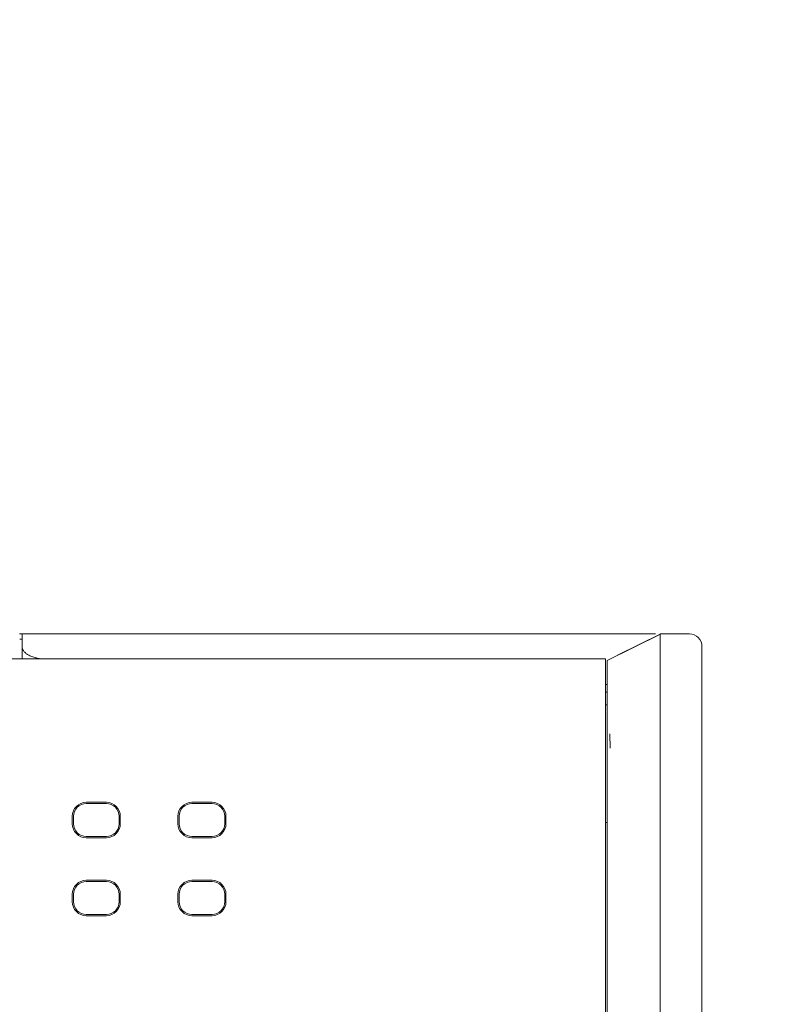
# Model space of a CAD drawing. Header units: millimetres. Extents: x -1114 to 1396, y -630 to 631.
# Tile 144 of 256: x -11 to 20, y -452 to -413. Entities that reach past the tile are written whole.
import ezdxf

# ---------------------------------------------------------------- set-up
doc = ezdxf.new("R2010")
doc.units = ezdxf.units.MM
doc.header["$MEASUREMENT"] = 0

msp = doc.modelspace()

# ---------------------------------------------------------------- linework, layer by layer
at = {"lineweight": 18}
for points, knots in [([(1038.9843, -629.7647), (1038.9843, -629.7647), (-1111.4882, -629.7647), (-1111.4882, -629.7647), (-1111.4882, -629.7647), (-1111.4882, -629.7647), (-1111.4882, 630.7883), (-1111.4882, 630.7883), (-1111.4882, 630.7883), (-1111.4882, 630.7883), (1038.9843, 630.7883), (1038.9843, 630.7883)], [0, 0, 0, 0, 0.3333333, 0.3333333, 0.3333333, 0.3333333, 0.6666667, 0.6666667, 0.6666667, 0.6666667, 1, 1, 1, 1]), ([(-10.6301, -437.5041), (-10.6301, -437.5013), (-10.6301, -437.4985), (-10.6301, -437.4957), (-10.6301, -437.4957), (-10.6301, -437.3318), (-10.6301, -437.168), (-10.6301, -437.0041)], [0, 0, 0, 0, 0.5, 0.5, 0.5, 0.5, 1, 1, 1, 1]), ([(9.8546, -437.0041), (9.3721, -437.0041), (8.8959, -437.0041), (8.4098, -437.0041), (8.4098, -437.0041), (7.9541, -437.0041), (7.4897, -437.0041), (7.0511, -437.0041)], [0, 0, 0, 0, 0.5, 0.5, 0.5, 0.5, 1, 1, 1, 1]), ([(14.4247, -437.0041), (14.3863, -437.0041), (14.3432, -437.0041), (14.2954, -437.0041), (14.2954, -437.0041), (14.2477, -437.0041), (14.1952, -437.0041), (14.1378, -437.0041), (14.1378, -437.0041), (14.0804, -437.0041), (14.0183, -437.0041), (13.9513, -437.0041), (13.9513, -437.0041), (13.9178, -437.0041), (13.8831, -437.0041), (13.8472, -437.0041), (13.8472, -437.0041), (13.8113, -437.0041), (13.7741, -437.0041), (13.736, -437.0041), (13.736, -437.0041), (13.6597, -437.0041), (13.5797, -437.0041), (13.496, -437.0041), (13.496, -437.0041), (13.4123, -437.0041), (13.3249, -437.0041), (13.2339, -437.0041), (13.2339, -437.0041), (13.1429, -437.0041), (13.0482, -437.0041), (12.9499, -437.0041), (12.9499, -437.0041), (12.9007, -437.0041), (12.8505, -437.0041), (12.7995, -437.0041), (12.7995, -437.0041), (12.7484, -437.0041), (12.6967, -437.0041), (12.6444, -437.0041), (12.6444, -437.0041), (12.54, -437.0041), (12.4333, -437.0041), (12.3246, -437.0041), (12.3246, -437.0041), (12.2159, -437.0041), (12.105, -437.0041), (11.992, -437.0041), (11.992, -437.0041), (11.8791, -437.0041), (11.7638, -437.0041), (11.6465, -437.0041), (11.6465, -437.0041), (11.5878, -437.0041), (11.5285, -437.0041), (11.4693, -437.0041), (11.4693, -437.0041), (11.41, -437.0041), (11.3507, -437.0041), (11.2913, -437.0041), (11.2913, -437.0041), (11.0538, -437.0041), (10.8145, -437.0041), (10.5747, -437.0041), (10.5747, -437.0041), (10.3348, -437.0041), (10.0944, -437.0041), (9.8546, -437.0041)], [0, 0, 0, 0, 0.0588235, 0.0588235, 0.0588235, 0.0588235, 0.1176471, 0.1176471, 0.1176471, 0.1176471, 0.1764706, 0.1764706, 0.1764706, 0.1764706, 0.2352941, 0.2352941, 0.2352941, 0.2352941, 0.2941176, 0.2941176, 0.2941176, 0.2941176, 0.3529412, 0.3529412, 0.3529412, 0.3529412, 0.4117647, 0.4117647, 0.4117647, 0.4117647, 0.4705882, 0.4705882, 0.4705882, 0.4705882, 0.5294118, 0.5294118, 0.5294118, 0.5294118, 0.5882353, 0.5882353, 0.5882353, 0.5882353, 0.6470588, 0.6470588, 0.6470588, 0.6470588, 0.7058824, 0.7058824, 0.7058824, 0.7058824, 0.7647059, 0.7647059, 0.7647059, 0.7647059, 0.8235294, 0.8235294, 0.8235294, 0.8235294, 0.8823529, 0.8823529, 0.8823529, 0.8823529, 0.9411765, 0.9411765, 0.9411765, 0.9411765, 1, 1, 1, 1]), ([(14.6313, -437.0041), (14.6313, -437.0041), (14.6277, -437.0059), (14.6277, -437.0059), (14.6277, -437.0059), (14.6277, -437.0059), (14.6277, -437.0059), (14.6277, -437.0059), (14.6277, -437.0059), (14.6277, -437.0059), (12.5291, -438.0546), (12.5291, -438.0546)], [0, 0, 0, 0, 0.3333333, 0.3333333, 0.3333333, 0.3333333, 0.6666667, 0.6666667, 0.6666667, 0.6666667, 1, 1, 1, 1]), ([(14.6235, -437.0041), (14.6257, -437.0041), (14.6252, -437.007), (14.6238, -437.0126), (14.6238, -437.0126), (14.6224, -437.0183), (14.6201, -437.0268), (14.6184, -437.038), (14.6184, -437.038), (14.6167, -437.0492), (14.6156, -437.0632), (14.6165, -437.0799), (14.6165, -437.0799), (14.6168, -437.0841), (14.6172, -437.0885), (14.6176, -437.093), (14.6176, -437.093), (14.618, -437.0975), (14.6184, -437.1022), (14.6188, -437.1071), (14.6188, -437.1071), (14.6195, -437.1169), (14.6202, -437.1273), (14.6207, -437.1385), (14.6207, -437.1385), (14.6213, -437.1497), (14.6218, -437.1616), (14.6222, -437.1742), (14.6222, -437.1742), (14.6226, -437.1868), (14.6229, -437.2), (14.6232, -437.2138), (14.6232, -437.2138), (14.6237, -437.2416), (14.6239, -437.2718), (14.624, -437.3045), (14.624, -437.3045), (14.6242, -437.3699), (14.6236, -437.445), (14.6233, -437.5301), (14.6233, -437.5301), (14.6232, -437.5513), (14.6231, -437.5732), (14.623, -437.5957), (14.623, -437.5957), (14.623, -437.6182), (14.623, -437.6414), (14.623, -437.6652), (14.623, -437.6652), (14.623, -437.7127), (14.6232, -437.7621), (14.6234, -437.8134), (14.6234, -437.8134), (14.6237, -437.9161), (14.6236, -438.0262), (14.6236, -438.1439), (14.6236, -438.1439), (14.6235, -438.2027), (14.6235, -438.2634), (14.6235, -438.326), (14.6235, -438.326), (14.6235, -438.3573), (14.6236, -438.3891), (14.6236, -438.4213), (14.6236, -438.4213), (14.6236, -438.4535), (14.6236, -438.486), (14.6236, -438.5188), (14.6236, -438.5188), (14.6236, -438.65), (14.6236, -438.7859), (14.6234, -438.9263)], [0, 0, 0, 0, 0.0555556, 0.0555556, 0.0555556, 0.0555556, 0.1111111, 0.1111111, 0.1111111, 0.1111111, 0.1666667, 0.1666667, 0.1666667, 0.1666667, 0.2222222, 0.2222222, 0.2222222, 0.2222222, 0.2777778, 0.2777778, 0.2777778, 0.2777778, 0.3333333, 0.3333333, 0.3333333, 0.3333333, 0.3888889, 0.3888889, 0.3888889, 0.3888889, 0.4444444, 0.4444444, 0.4444444, 0.4444444, 0.5, 0.5, 0.5, 0.5, 0.5555556, 0.5555556, 0.5555556, 0.5555556, 0.6111111, 0.6111111, 0.6111111, 0.6111111, 0.6666667, 0.6666667, 0.6666667, 0.6666667, 0.7222222, 0.7222222, 0.7222222, 0.7222222, 0.7777778, 0.7777778, 0.7777778, 0.7777778, 0.8333333, 0.8333333, 0.8333333, 0.8333333, 0.8888889, 0.8888889, 0.8888889, 0.8888889, 0.9444444, 0.9444444, 0.9444444, 0.9444444, 1, 1, 1, 1]), ([(14.6313, -437.0041), (14.6344, -437.0041), (14.6304, -437.0041), (14.6268, -437.0041), (14.6268, -437.0041), (14.6232, -437.0041), (14.62, -437.0041), (14.6235, -437.0041)], [0, 0, 0, 0, 0.5, 0.5, 0.5, 0.5, 1, 1, 1, 1]), ([(16.2758, -437.5041), (16.2758, -437.3715), (16.2231, -437.2443), (16.1294, -437.1505), (16.1294, -437.1505), (16.0356, -437.0568), (15.9084, -437.0041), (15.7758, -437.0041)], [0, 0, 0, 0, 0.5, 0.5, 0.5, 0.5, 1, 1, 1, 1]), ([(-10.6301, -437.5041), (-10.6301, -437.5354), (-10.6243, -437.5662), (-10.6128, -437.5967), (-10.6128, -437.5967), (-10.6071, -437.6119), (-10.5999, -437.627), (-10.5913, -437.642), (-10.5913, -437.642), (-10.5827, -437.657), (-10.5726, -437.6719), (-10.5611, -437.6866), (-10.5611, -437.6866), (-10.5379, -437.7162), (-10.5094, -437.7443), (-10.4755, -437.7712), (-10.4755, -437.7712), (-10.4585, -437.7846), (-10.4402, -437.7976), (-10.4205, -437.8104), (-10.4205, -437.8104), (-10.4008, -437.8231), (-10.3797, -437.8355), (-10.3571, -437.8474), (-10.3571, -437.8474), (-10.3119, -437.8713), (-10.2623, -437.8929), (-10.2084, -437.912), (-10.2084, -437.912), (-10.1814, -437.9216), (-10.1533, -437.9305), (-10.124, -437.9388), (-10.124, -437.9388), (-10.1094, -437.943), (-10.0944, -437.947), (-10.0792, -437.9508), (-10.0792, -437.9508), (-10.064, -437.9547), (-10.0484, -437.9583), (-10.0327, -437.9618), (-10.0327, -437.9618), (-9.981, -437.9731), (-9.9277, -437.9823), (-9.8728, -437.9891)], [0, 0, 0, 0, 0.0909091, 0.0909091, 0.0909091, 0.0909091, 0.1818182, 0.1818182, 0.1818182, 0.1818182, 0.2727273, 0.2727273, 0.2727273, 0.2727273, 0.3636364, 0.3636364, 0.3636364, 0.3636364, 0.4545455, 0.4545455, 0.4545455, 0.4545455, 0.5454545, 0.5454545, 0.5454545, 0.5454545, 0.6363636, 0.6363636, 0.6363636, 0.6363636, 0.7272727, 0.7272727, 0.7272727, 0.7272727, 0.8181818, 0.8181818, 0.8181818, 0.8181818, 0.9090909, 0.9090909, 0.9090909, 0.9090909, 1, 1, 1, 1]), ([(12.5291, -440.4426), (12.5291, -440.3007), (12.5291, -440.1583), (12.5291, -440.0165), (12.5291, -440.0165), (12.5291, -439.981), (12.5291, -439.9456), (12.5291, -439.9102), (12.5291, -439.9102), (12.5291, -439.8748), (12.5291, -439.8395), (12.5291, -439.8043), (12.5291, -439.8043), (12.5291, -439.7337), (12.5291, -439.6634), (12.5291, -439.5933), (12.5291, -439.5933), (12.5291, -439.5582), (12.5291, -439.5231), (12.5291, -439.4885), (12.5291, -439.4885), (12.5291, -439.4539), (12.5291, -439.4196), (12.5291, -439.3858), (12.5291, -439.3858), (12.5291, -439.3181), (12.5291, -439.2519), (12.5291, -439.1874), (12.5291, -439.1874), (12.5291, -439.1228), (12.5291, -439.0598), (12.5291, -438.9984), (12.5291, -438.9984), (12.5291, -438.983), (12.5291, -438.9678), (12.5291, -438.9526), (12.5291, -438.9526), (12.5291, -438.9375), (12.5291, -438.9224), (12.5291, -438.9075), (12.5291, -438.9075), (12.5291, -438.8777), (12.5291, -438.8486), (12.5291, -438.8202), (12.5291, -438.8202), (12.5291, -438.7634), (12.5291, -438.7091), (12.5291, -438.6575), (12.5291, -438.6575), (12.5291, -438.6059), (12.5291, -438.5569), (12.5291, -438.5106), (12.5291, -438.5106), (12.5291, -438.4875), (12.5291, -438.465), (12.5291, -438.4433), (12.5291, -438.4433), (12.5291, -438.4216), (12.5291, -438.4008), (12.5291, -438.3808), (12.5291, -438.3808), (12.5291, -438.3409), (12.5291, -438.3044), (12.5291, -438.2713), (12.5291, -438.2713), (12.5291, -438.2382), (12.5291, -438.2084), (12.5291, -438.1822), (12.5291, -438.1822), (12.5291, -438.1691), (12.5291, -438.1569), (12.5291, -438.1456), (12.5291, -438.1456), (12.5291, -438.1343), (12.5291, -438.1239), (12.5291, -438.1147), (12.5291, -438.1147), (12.5291, -438.0962), (12.5291, -438.0818), (12.5291, -438.0717), (12.5291, -438.0717), (12.5291, -438.0615), (12.5291, -438.0557), (12.5291, -438.0546)], [0, 0, 0, 0, 0.047619, 0.047619, 0.047619, 0.047619, 0.0952381, 0.0952381, 0.0952381, 0.0952381, 0.1428571, 0.1428571, 0.1428571, 0.1428571, 0.1904762, 0.1904762, 0.1904762, 0.1904762, 0.2380952, 0.2380952, 0.2380952, 0.2380952, 0.2857143, 0.2857143, 0.2857143, 0.2857143, 0.3333333, 0.3333333, 0.3333333, 0.3333333, 0.3809524, 0.3809524, 0.3809524, 0.3809524, 0.4285714, 0.4285714, 0.4285714, 0.4285714, 0.4761905, 0.4761905, 0.4761905, 0.4761905, 0.5238095, 0.5238095, 0.5238095, 0.5238095, 0.5714286, 0.5714286, 0.5714286, 0.5714286, 0.6190476, 0.6190476, 0.6190476, 0.6190476, 0.6666667, 0.6666667, 0.6666667, 0.6666667, 0.7142857, 0.7142857, 0.7142857, 0.7142857, 0.7619048, 0.7619048, 0.7619048, 0.7619048, 0.8095238, 0.8095238, 0.8095238, 0.8095238, 0.8571429, 0.8571429, 0.8571429, 0.8571429, 0.9047619, 0.9047619, 0.9047619, 0.9047619, 0.952381, 0.952381, 0.952381, 0.952381, 1, 1, 1, 1]), ([(14.6234, -438.9263), (14.6233, -439.0389), (14.6237, -439.154), (14.6237, -439.271), (14.6237, -439.271), (14.6237, -439.388), (14.6235, -439.5067), (14.6219, -439.6261)], [0, 0, 0, 0, 0.5, 0.5, 0.5, 0.5, 1, 1, 1, 1]), ([(14.6219, -439.6261), (14.6211, -439.6888), (14.6219, -439.7517), (14.6229, -439.8148), (14.6229, -439.8148), (14.6238, -439.8779), (14.6248, -439.941), (14.6238, -440.0041)], [0, 0, 0, 0, 0.5, 0.5, 0.5, 0.5, 1, 1, 1, 1]), ([(14.6262, -440.3479), (14.6264, -440.2906), (14.6254, -440.2332), (14.6245, -440.1759), (14.6245, -440.1759), (14.6236, -440.1186), (14.6229, -440.0613), (14.6238, -440.0041)], [0, 0, 0, 0, 0.5, 0.5, 0.5, 0.5, 1, 1, 1, 1]), ([(12.5291, -441.5806), (12.5291, -441.5805), (12.5291, -441.5805), (12.5291, -441.5804), (12.5291, -441.5804), (12.5291, -441.3919), (12.5291, -441.2018), (12.5291, -441.0123)], [0, 0, 0, 0, 0.5, 0.5, 0.5, 0.5, 1, 1, 1, 1]), ([(14.6276, -488.8936), (14.6209, -488.3948), (14.6232, -487.8959), (14.6237, -487.3971), (14.6237, -487.3971), (14.6242, -486.8982), (14.6237, -486.3994), (14.6235, -485.9006), (14.6235, -485.9006), (14.6234, -485.4017), (14.6234, -484.9029), (14.6234, -484.404), (14.6234, -484.404), (14.6234, -483.9052), (14.6234, -483.4063), (14.6235, -482.9075), (14.6235, -482.9075), (14.6235, -480.9121), (14.6235, -478.9167), (14.6236, -476.9213), (14.6236, -476.9213), (14.6236, -472.9305), (14.6236, -468.9397), (14.6236, -464.9489), (14.6236, -464.9489), (14.6236, -460.9581), (14.6236, -456.9673), (14.6235, -452.9765), (14.6235, -452.9765), (14.6235, -451.9788), (14.6235, -450.9811), (14.6235, -449.9834), (14.6235, -449.9834), (14.6235, -448.9857), (14.6234, -447.988), (14.6235, -446.9903), (14.6235, -446.9903), (14.6236, -445.9926), (14.6239, -444.9949), (14.6238, -443.9972), (14.6238, -443.9972), (14.6238, -443.7478), (14.6237, -443.4983), (14.6236, -443.2489), (14.6236, -443.2489), (14.6235, -442.9995), (14.6233, -442.7501), (14.6232, -442.5006), (14.6232, -442.5006), (14.6231, -442.0018), (14.6231, -441.5029), (14.6241, -441.0041)], [0, 0, 0, 0, 0.0769231, 0.0769231, 0.0769231, 0.0769231, 0.1538462, 0.1538462, 0.1538462, 0.1538462, 0.2307692, 0.2307692, 0.2307692, 0.2307692, 0.3076923, 0.3076923, 0.3076923, 0.3076923, 0.3846154, 0.3846154, 0.3846154, 0.3846154, 0.4615385, 0.4615385, 0.4615385, 0.4615385, 0.5384615, 0.5384615, 0.5384615, 0.5384615, 0.6153846, 0.6153846, 0.6153846, 0.6153846, 0.6923077, 0.6923077, 0.6923077, 0.6923077, 0.7692308, 0.7692308, 0.7692308, 0.7692308, 0.8461538, 0.8461538, 0.8461538, 0.8461538, 0.9230769, 0.9230769, 0.9230769, 0.9230769, 1, 1, 1, 1]), ([(12.5291, -488.2782), (12.5291, -487.7917), (12.5291, -487.3053), (12.5291, -486.8189), (12.5291, -486.8189), (12.5291, -486.3324), (12.5291, -485.846), (12.5291, -485.3596), (12.5291, -485.3596), (12.5291, -484.3867), (12.5291, -483.4138), (12.5291, -482.441), (12.5291, -482.441), (12.5291, -480.4952), (12.5291, -478.5495), (12.5291, -476.6038), (12.5291, -476.6038), (12.5291, -472.7123), (12.5291, -468.8208), (12.5291, -464.9294), (12.5291, -464.9294), (12.5291, -461.0379), (12.5291, -457.1464), (12.5291, -453.255), (12.5291, -453.255), (12.5291, -451.3092), (12.5291, -449.3635), (12.5291, -447.4178), (12.5291, -447.4178), (12.5291, -446.4449), (12.5291, -445.472), (12.5291, -444.4992), (12.5291, -444.4992), (12.5291, -443.5263), (12.5291, -442.5534), (12.5291, -441.5806)], [0, 0, 0, 0, 0.1111111, 0.1111111, 0.1111111, 0.1111111, 0.2222222, 0.2222222, 0.2222222, 0.2222222, 0.3333333, 0.3333333, 0.3333333, 0.3333333, 0.4444444, 0.4444444, 0.4444444, 0.4444444, 0.5555556, 0.5555556, 0.5555556, 0.5555556, 0.6666667, 0.6666667, 0.6666667, 0.6666667, 0.7777778, 0.7777778, 0.7777778, 0.7777778, 0.8888889, 0.8888889, 0.8888889, 0.8888889, 1, 1, 1, 1]), ([(-8.0935, -443.6619), (-8.2393, -443.6619), (-8.3793, -443.7198), (-8.4824, -443.823), (-8.4824, -443.823), (-8.5856, -443.9261), (-8.6435, -444.066), (-8.6435, -444.2119)], [0, 0, 0, 0, 0.5, 0.5, 0.5, 0.5, 1, 1, 1, 1]), ([(-8.0935, -443.7119), (-8.2261, -443.7119), (-8.3532, -443.7646), (-8.447, -443.8584), (-8.447, -443.8584), (-8.5408, -443.9521), (-8.5935, -444.0793), (-8.5935, -444.2119)], [0, 0, 0, 0, 0.5, 0.5, 0.5, 0.5, 1, 1, 1, 1]), ([(-6.7434, -444.2119), (-6.7434, -444.066), (-6.8013, -443.9261), (-6.9045, -443.823), (-6.9045, -443.823), (-7.0077, -443.7198), (-7.1476, -443.6619), (-7.2935, -443.6619)], [0, 0, 0, 0, 0.5, 0.5, 0.5, 0.5, 1, 1, 1, 1]), ([(-6.7935, -444.2119), (-6.7935, -444.0793), (-6.8461, -443.9521), (-6.9399, -443.8584), (-6.9399, -443.8584), (-7.0337, -443.7646), (-7.1609, -443.7119), (-7.2935, -443.7119)], [0, 0, 0, 0, 0.5, 0.5, 0.5, 0.5, 1, 1, 1, 1]), ([(-3.9126, -443.6619), (-4.0585, -443.6619), (-4.1984, -443.7198), (-4.3016, -443.823), (-4.3016, -443.823), (-4.4047, -443.9261), (-4.4627, -444.066), (-4.4627, -444.2119)], [0, 0, 0, 0, 0.5, 0.5, 0.5, 0.5, 1, 1, 1, 1]), ([(-3.9126, -443.7119), (-4.0452, -443.7119), (-4.1724, -443.7646), (-4.2662, -443.8584), (-4.2662, -443.8584), (-4.3599, -443.9521), (-4.4126, -444.0793), (-4.4126, -444.2119)], [0, 0, 0, 0, 0.5, 0.5, 0.5, 0.5, 1, 1, 1, 1]), ([(-2.5625, -444.2119), (-2.5625, -444.066), (-2.6205, -443.9261), (-2.7236, -443.823), (-2.7236, -443.823), (-2.8268, -443.7198), (-2.9667, -443.6619), (-3.1126, -443.6619)], [0, 0, 0, 0, 0.5, 0.5, 0.5, 0.5, 1, 1, 1, 1]), ([(-2.6126, -444.2119), (-2.6126, -444.0793), (-2.6653, -443.9521), (-2.7591, -443.8584), (-2.7591, -443.8584), (-2.8528, -443.7646), (-2.98, -443.7119), (-3.1126, -443.7119)], [0, 0, 0, 0, 0.5, 0.5, 0.5, 0.5, 1, 1, 1, 1]), ([(-8.6435, -444.5119), (-8.6435, -444.6578), (-8.5856, -444.7977), (-8.4824, -444.9009), (-8.4824, -444.9009), (-8.3793, -445.004), (-8.2393, -445.062), (-8.0935, -445.062)], [0, 0, 0, 0, 0.5, 0.5, 0.5, 0.5, 1, 1, 1, 1]), ([(-8.5935, -444.5119), (-8.5935, -444.6445), (-8.5408, -444.7717), (-8.447, -444.8655), (-8.447, -444.8655), (-8.3532, -444.9593), (-8.2261, -445.0119), (-8.0935, -445.0119)], [0, 0, 0, 0, 0.5, 0.5, 0.5, 0.5, 1, 1, 1, 1]), ([(-4.4627, -444.5119), (-4.4627, -444.6578), (-4.4047, -444.7977), (-4.3016, -444.9009), (-4.3016, -444.9009), (-4.1984, -445.004), (-4.0585, -445.062), (-3.9126, -445.062)], [0, 0, 0, 0, 0.5, 0.5, 0.5, 0.5, 1, 1, 1, 1]), ([(-4.4126, -444.5119), (-4.4126, -444.6445), (-4.3599, -444.7717), (-4.2662, -444.8655), (-4.2662, -444.8655), (-4.1724, -444.9593), (-4.0452, -445.0119), (-3.9126, -445.0119)], [0, 0, 0, 0, 0.5, 0.5, 0.5, 0.5, 1, 1, 1, 1]), ([(-8.0935, -446.7444), (-8.2393, -446.7444), (-8.3793, -446.8023), (-8.4824, -446.9055), (-8.4824, -446.9055), (-8.5856, -447.0086), (-8.6435, -447.1485), (-8.6435, -447.2944)], [0, 0, 0, 0, 0.5, 0.5, 0.5, 0.5, 1, 1, 1, 1]), ([(-8.0935, -446.7944), (-8.2261, -446.7944), (-8.3532, -446.8471), (-8.447, -446.9409), (-8.447, -446.9409), (-8.5408, -447.0346), (-8.5935, -447.1618), (-8.5935, -447.2944)], [0, 0, 0, 0, 0.5, 0.5, 0.5, 0.5, 1, 1, 1, 1]), ([(-6.7434, -447.2944), (-6.7434, -447.1485), (-6.8013, -447.0086), (-6.9045, -446.9055), (-6.9045, -446.9055), (-7.0077, -446.8023), (-7.1476, -446.7444), (-7.2935, -446.7444)], [0, 0, 0, 0, 0.5, 0.5, 0.5, 0.5, 1, 1, 1, 1]), ([(-6.7935, -447.2944), (-6.7935, -447.1618), (-6.8461, -447.0346), (-6.9399, -446.9409), (-6.9399, -446.9409), (-7.0337, -446.8471), (-7.1609, -446.7944), (-7.2935, -446.7944)], [0, 0, 0, 0, 0.5, 0.5, 0.5, 0.5, 1, 1, 1, 1]), ([(-3.9126, -446.7444), (-4.0585, -446.7444), (-4.1984, -446.8023), (-4.3016, -446.9055), (-4.3016, -446.9055), (-4.4047, -447.0086), (-4.4627, -447.1485), (-4.4627, -447.2944)], [0, 0, 0, 0, 0.5, 0.5, 0.5, 0.5, 1, 1, 1, 1]), ([(-3.9126, -446.7944), (-4.0452, -446.7944), (-4.1724, -446.8471), (-4.2662, -446.9409), (-4.2662, -446.9409), (-4.3599, -447.0346), (-4.4126, -447.1618), (-4.4126, -447.2944)], [0, 0, 0, 0, 0.5, 0.5, 0.5, 0.5, 1, 1, 1, 1]), ([(-2.5625, -447.2944), (-2.5625, -447.1485), (-2.6205, -447.0086), (-2.7236, -446.9055), (-2.7236, -446.9055), (-2.8268, -446.8023), (-2.9667, -446.7444), (-3.1126, -446.7444)], [0, 0, 0, 0, 0.5, 0.5, 0.5, 0.5, 1, 1, 1, 1]), ([(-2.6126, -447.2944), (-2.6126, -447.1618), (-2.6653, -447.0346), (-2.7591, -446.9409), (-2.7591, -446.9409), (-2.8528, -446.8471), (-2.98, -446.7944), (-3.1126, -446.7944)], [0, 0, 0, 0, 0.5, 0.5, 0.5, 0.5, 1, 1, 1, 1]), ([(-8.6435, -447.5944), (-8.6435, -447.7403), (-8.5856, -447.8802), (-8.4824, -447.9834), (-8.4824, -447.9834), (-8.3793, -448.0865), (-8.2393, -448.1445), (-8.0935, -448.1445)], [0, 0, 0, 0, 0.5, 0.5, 0.5, 0.5, 1, 1, 1, 1]), ([(-8.5935, -447.5944), (-8.5935, -447.727), (-8.5408, -447.8542), (-8.447, -447.948), (-8.447, -447.948), (-8.3532, -448.0418), (-8.2261, -448.0944), (-8.0935, -448.0944)], [0, 0, 0, 0, 0.5, 0.5, 0.5, 0.5, 1, 1, 1, 1]), ([(-4.4627, -447.5944), (-4.4627, -447.7403), (-4.4047, -447.8802), (-4.3016, -447.9834), (-4.3016, -447.9834), (-4.1984, -448.0865), (-4.0585, -448.1445), (-3.9126, -448.1445)], [0, 0, 0, 0, 0.5, 0.5, 0.5, 0.5, 1, 1, 1, 1]), ([(-4.4126, -447.5944), (-4.4126, -447.727), (-4.3599, -447.8542), (-4.2662, -447.948), (-4.2662, -447.948), (-4.1724, -448.0418), (-4.0452, -448.0944), (-3.9126, -448.0944)], [0, 0, 0, 0, 0.5, 0.5, 0.5, 0.5, 1, 1, 1, 1])]:
    msp.add_open_spline(points, degree=3, knots=knots, dxfattribs=at)
for points in [[(-10.7301, -437.0041), (-10.7301, -437.0041), (-10.6301, -437.0041), (-10.6301, -437.0041)], [(-10.7211, -437.2041), (-10.7211, -437.2041), (-10.6301, -437.2041), (-10.6301, -437.2041)], [(-10.6301, -437.0041), (-10.6301, -437.0041), (7.0511, -437.0041), (7.0511, -437.0041)], [(14.6427, -436.9941), (14.6427, -436.9941), (12.9385, -437.8473), (12.9385, -437.8473)], [(14.4247, -437.0041), (14.4285, -437.0041), (14.4322, -437.0041), (14.4359, -437.0041)], [(14.6235, -437.0041), (14.6235, -437.0041), (15.7758, -437.0041), (15.7758, -437.0041)], [(14.6238, -437.0041), (14.6238, -437.0041), (15.7758, -437.0041), (15.7758, -437.0041)], [(-10.6301, -437.9825), (-10.6301, -437.9825), (-10.6301, -437.5041), (-10.6301, -437.5041)], [(16.2758, -437.5041), (16.2758, -437.5041), (16.2758, -440.0041), (16.2758, -440.0041)], [(-43.7544, -437.9825), (-43.7544, -437.9825), (12.4511, -437.9825), (12.4511, -437.9825)], [(12.4511, -437.9825), (12.4511, -437.9825), (-43.7544, -437.9825), (-43.7544, -437.9825)], [(12.4511, -437.9825), (12.4511, -437.9825), (12.4511, -439.9825), (12.4511, -439.9825)], [(13.0214, -437.7973), (13.0214, -437.7973), (12.529, -438.0513), (12.529, -438.0513)], [(12.9371, -437.848), (12.9371, -437.848), (12.9402, -437.8465), (12.9402, -437.8465)], [(12.4511, -439.0041), (12.4511, -439.0041), (12.5291, -439.0041), (12.5291, -439.0041)], [(12.5288, -439.3041), (12.5288, -439.3041), (12.4511, -439.3041), (12.4511, -439.3041)], [(12.529, -439.8041), (12.529, -439.8041), (12.4508, -439.8041), (12.4508, -439.8041)], [(12.4511, -439.9825), (12.4511, -439.9825), (12.4511, -489.9825), (12.4511, -489.9825)], [(14.6241, -441.0041), (14.6246, -440.7853), (14.6252, -440.5666), (14.6262, -440.3479)], [(16.2758, -490.0041), (16.2758, -490.0041), (16.2758, -440.0041), (16.2758, -440.0041)], [(16.2758, -440.0041), (16.2758, -440.0041), (16.2758, -490.0041), (16.2758, -490.0041)], [(12.5291, -441.0123), (12.5291, -440.8227), (12.5291, -440.6328), (12.5291, -440.4426)], [(12.6261, -440.948), (12.6261, -440.948), (12.6412, -441.5146), (12.6412, -441.5146)], [(-8.4846, -443.8208), (-8.4846, -443.8208), (-8.447, -443.8584), (-8.447, -443.8584)], [(-8.0935, -443.6619), (-8.0935, -443.6619), (-7.2935, -443.6619), (-7.2935, -443.6619)], [(-8.0935, -443.7119), (-8.0935, -443.7119), (-7.2935, -443.7119), (-7.2935, -443.7119)], [(-6.9399, -443.8584), (-6.9399, -443.8584), (-6.9023, -443.8208), (-6.9023, -443.8208)], [(-4.2662, -443.8584), (-4.2662, -443.8584), (-4.3037, -443.8208), (-4.3037, -443.8208)], [(-3.9126, -443.6619), (-3.9126, -443.6619), (-3.1126, -443.6619), (-3.1126, -443.6619)], [(-3.9126, -443.7119), (-3.9126, -443.7119), (-3.1126, -443.7119), (-3.1126, -443.7119)], [(-2.7591, -443.8584), (-2.7591, -443.8584), (-2.7215, -443.8208), (-2.7215, -443.8208)], [(-8.6435, -444.2119), (-8.6435, -444.2119), (-8.6435, -444.5119), (-8.6435, -444.5119)], [(-8.5935, -444.5119), (-8.5935, -444.5119), (-8.5935, -444.2119), (-8.5935, -444.2119)], [(-6.7935, -444.2119), (-6.7935, -444.2119), (-6.7935, -444.5119), (-6.7935, -444.5119)], [(-6.7434, -444.2119), (-6.7434, -444.2119), (-6.7434, -444.5119), (-6.7434, -444.5119)], [(-4.4627, -444.2119), (-4.4627, -444.2119), (-4.4627, -444.5119), (-4.4627, -444.5119)], [(-4.4126, -444.5119), (-4.4126, -444.5119), (-4.4126, -444.2119), (-4.4126, -444.2119)], [(-2.6126, -444.2119), (-2.6126, -444.2119), (-2.6126, -444.5119), (-2.6126, -444.5119)], [(-2.5625, -444.5119), (-2.5625, -444.5119), (-2.5625, -444.2119), (-2.5625, -444.2119)], [(-7.2935, -445.0119), (-7.0173, -445.0119), (-6.7935, -444.7881), (-6.7935, -444.5119)], [(-7.2935, -445.062), (-6.9897, -445.062), (-6.7434, -444.8157), (-6.7434, -444.5119)], [(-3.1126, -445.0119), (-2.8365, -445.0119), (-2.6126, -444.7881), (-2.6126, -444.5119)], [(-3.1126, -445.062), (-2.8088, -445.062), (-2.5625, -444.8157), (-2.5625, -444.5119)], [(12.5284, -444.4541), (12.5284, -444.4541), (12.4502, -444.4541), (12.4502, -444.4541)], [(-8.447, -444.8655), (-8.447, -444.8655), (-8.4846, -444.9031), (-8.4846, -444.9031)], [(-7.2935, -445.0119), (-7.2935, -445.0119), (-8.0935, -445.0119), (-8.0935, -445.0119)], [(-6.9023, -444.9031), (-6.9023, -444.9031), (-6.9399, -444.8655), (-6.9399, -444.8655)], [(-4.3037, -444.9031), (-4.3037, -444.9031), (-4.2662, -444.8655), (-4.2662, -444.8655)], [(-3.1126, -445.0119), (-3.1126, -445.0119), (-3.9126, -445.0119), (-3.9126, -445.0119)], [(-2.7215, -444.9031), (-2.7215, -444.9031), (-2.7591, -444.8655), (-2.7591, -444.8655)], [(-8.0935, -445.062), (-8.0935, -445.062), (-7.2935, -445.062), (-7.2935, -445.062)], [(-3.9126, -445.062), (-3.9126, -445.062), (-3.1126, -445.062), (-3.1126, -445.062)], [(-8.447, -446.9409), (-8.447, -446.9409), (-8.4846, -446.9033), (-8.4846, -446.9033)], [(-8.0935, -446.7444), (-8.0935, -446.7444), (-7.2935, -446.7444), (-7.2935, -446.7444)], [(-8.0935, -446.7944), (-8.0935, -446.7944), (-7.2935, -446.7944), (-7.2935, -446.7944)], [(-6.9399, -446.9409), (-6.9399, -446.9409), (-6.9023, -446.9033), (-6.9023, -446.9033)], [(-4.2662, -446.9409), (-4.2662, -446.9409), (-4.3037, -446.9033), (-4.3037, -446.9033)], [(-3.9126, -446.7444), (-3.9126, -446.7444), (-3.1126, -446.7444), (-3.1126, -446.7444)], [(-3.9126, -446.7944), (-3.9126, -446.7944), (-3.1126, -446.7944), (-3.1126, -446.7944)], [(-2.7591, -446.9409), (-2.7591, -446.9409), (-2.7215, -446.9033), (-2.7215, -446.9033)], [(-8.6435, -447.2944), (-8.6435, -447.2944), (-8.6435, -447.5944), (-8.6435, -447.5944)], [(-8.5935, -447.5944), (-8.5935, -447.5944), (-8.5935, -447.2944), (-8.5935, -447.2944)], [(-6.7935, -447.2944), (-6.7935, -447.2944), (-6.7935, -447.5944), (-6.7935, -447.5944)], [(-6.7434, -447.2944), (-6.7434, -447.2944), (-6.7434, -447.5944), (-6.7434, -447.5944)], [(-4.4627, -447.2944), (-4.4627, -447.2944), (-4.4627, -447.5944), (-4.4627, -447.5944)], [(-4.4126, -447.5944), (-4.4126, -447.5944), (-4.4126, -447.2944), (-4.4126, -447.2944)], [(-2.6126, -447.2944), (-2.6126, -447.2944), (-2.6126, -447.5944), (-2.6126, -447.5944)], [(-2.5625, -447.2944), (-2.5625, -447.2944), (-2.5625, -447.5944), (-2.5625, -447.5944)], [(-7.2935, -448.0944), (-7.0173, -448.0944), (-6.7935, -447.8706), (-6.7935, -447.5944)], [(-7.2935, -448.1445), (-6.9897, -448.1445), (-6.7434, -447.8982), (-6.7434, -447.5944)], [(-3.1126, -448.0944), (-2.8365, -448.0944), (-2.6126, -447.8706), (-2.6126, -447.5944)], [(-3.1126, -448.1445), (-2.8088, -448.1445), (-2.5625, -447.8982), (-2.5625, -447.5944)], [(-8.447, -447.948), (-8.447, -447.948), (-8.4846, -447.9856), (-8.4846, -447.9856)], [(-7.2935, -448.0944), (-7.2935, -448.0944), (-8.0935, -448.0944), (-8.0935, -448.0944)], [(-6.9023, -447.9856), (-6.9023, -447.9856), (-6.9399, -447.948), (-6.9399, -447.948)], [(-4.2662, -447.948), (-4.2662, -447.948), (-4.3037, -447.9856), (-4.3037, -447.9856)], [(-3.1126, -448.0944), (-3.1126, -448.0944), (-3.9126, -448.0944), (-3.9126, -448.0944)], [(-2.7591, -447.948), (-2.7591, -447.948), (-2.7215, -447.9856), (-2.7215, -447.9856)], [(-8.0935, -448.1445), (-8.0935, -448.1445), (-7.2935, -448.1445), (-7.2935, -448.1445)], [(-3.9126, -448.1445), (-3.9126, -448.1445), (-3.1126, -448.1445), (-3.1126, -448.1445)]]:
    msp.add_open_spline(points, degree=3, dxfattribs=at)

doc.saveas('drawing.dxf')
